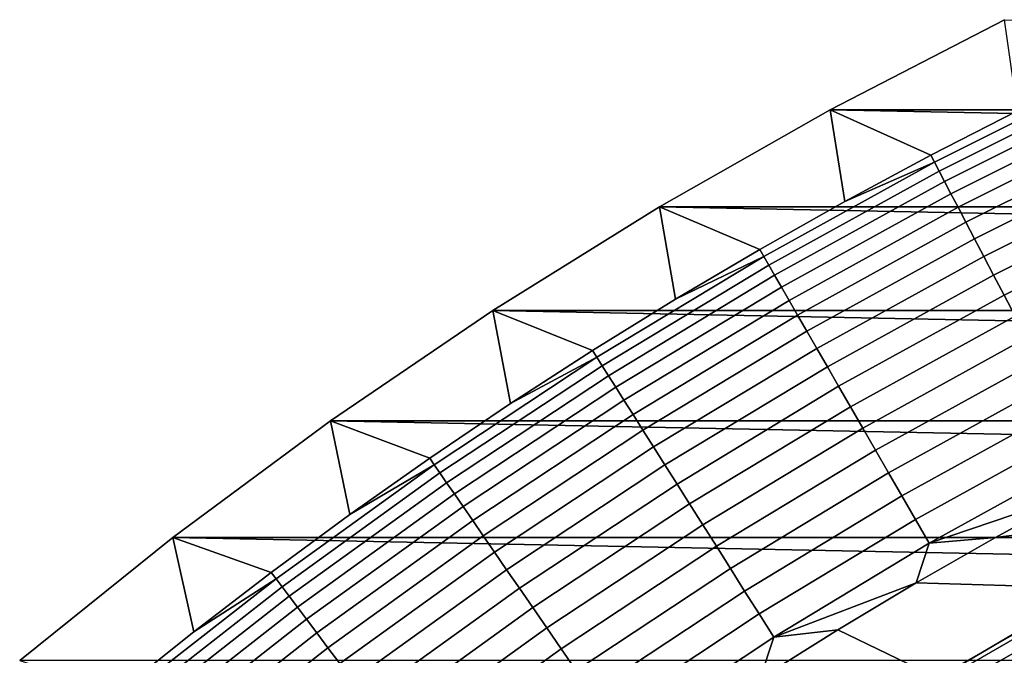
# Model space of a CAD drawing. Header units: metres. Extents: x -32 to 117, y -314 to 32.
# Tile 105 of 256: x -20.84 to -14.35, y 24.98 to 29.16. Entities that reach past the tile are written whole.
import ezdxf

# ---------------------------------------------------------------- set-up
doc = ezdxf.new("R2010")
doc.units = ezdxf.units.M
doc.layers.add('solid_24_501_064_XXX', color=7, linetype='CONTINUOUS')

msp = doc.modelspace()

# ---------------------------------------------------------------- linework, layer by layer
at = {"layer": 'solid_24_501_064_XXX'}
for points in [[(-15.49826, 28.566656, -303.5), (-14.350215, 29.160267, -303.5), (15.49826, 28.566656, -303.5)], [(-14.836147, 28.26792, -301.352966), (-14.263906, 28.560944, -301.352966), (-14.350215, 29.160267, -303.5), (-15.49826, 28.566656, -303.5)], [(-14.811777, 28.221483, -301.181946), (-13.6634, 28.795006, -301.181946), (-14.263906, 28.560944, -301.352966), (-14.836147, 28.26792, -301.352966)], [(-13.6634, 28.795006, -301.181946), (-14.811777, 28.221483, -301.181946), (-14.781219, 28.163261, -301.012299), (-13.635212, 28.735601, -301.012299)], [(-13.635212, 28.735601, -301.012299), (-14.781219, 28.163261, -301.012299), (-14.745009, 28.094269, -300.8479), (-13.60181, 28.665205, -300.8479)], [(-13.60181, 28.665205, -300.8479), (-14.745009, 28.094269, -300.8479), (-14.703338, 28.01487, -300.689575), (-13.563369, 28.584194, -300.689575)], [(-16.621614, 27.927967, -303.5), (-15.49826, 28.566656, -303.5), (16.621614, 27.927967, -303.5)], [(-15.962349, 27.647602, -301.352966), (-15.402371, 27.96343, -301.352966), (-15.49826, 28.566656, -303.5), (-16.621614, 27.927967, -303.5)], [(-15.49826, 28.566656, -303.5), (15.49826, 28.566656, -303.5), (16.621614, 27.927967, -303.5)], [(-15.402371, 27.96343, -301.352966), (-14.836147, 28.26792, -301.352966), (-15.49826, 28.566656, -303.5)], [(-13.563369, 28.584194, -300.689575), (-14.703338, 28.01487, -300.689575), (-14.656425, 27.925486, -300.538208), (-13.520093, 28.492992, -300.538208)], [(-13.520093, 28.492992, -300.538208), (-14.656425, 27.925486, -300.538208), (-14.604522, 27.82659, -300.394562), (-13.472213, 28.392088, -300.394562)], [(-13.472213, 28.392088, -300.394562), (-14.604522, 27.82659, -300.394562), (-14.547899, 27.718706, -300.25943), (-13.419982, 28.282011, -300.25943)], [(-13.419982, 28.282011, -300.25943), (-14.547899, 27.718706, -300.25943), (-14.48686, 27.602407, -300.133514), (-13.363675, 28.163349, -300.133514)], [(-15.936129, 27.602184, -301.181946), (-14.811777, 28.221483, -301.181946), (-15.402371, 27.96343, -301.352966), (-15.962349, 27.647602, -301.352966)], [(-14.811777, 28.221483, -301.181946), (-15.936129, 27.602184, -301.181946), (-15.903253, 27.54524, -301.012299), (-14.781219, 28.163261, -301.012299)], [(-14.811777, 28.221483, -301.181946), (-14.836147, 28.26792, -301.352966), (-15.402371, 27.96343, -301.352966)], [(-14.781219, 28.163261, -301.012299), (-15.903253, 27.54524, -301.012299), (-15.864293, 27.477762, -300.8479), (-14.745009, 28.094269, -300.8479)], [(-13.363675, 28.163349, -300.133514), (-14.48686, 27.602407, -300.133514), (-14.421728, 27.478306, -300.017517), (-13.303592, 28.036726, -300.017517)], [(-14.745009, 28.094269, -300.8479), (-15.864293, 27.477762, -300.8479), (-15.819459, 27.400106, -300.689575), (-14.703338, 28.01487, -300.689575)], [(-14.703338, 28.01487, -300.689575), (-15.819459, 27.400106, -300.689575), (-15.768986, 27.312683, -300.538208), (-14.656425, 27.925486, -300.538208)], [(-13.303592, 28.036726, -300.017517), (-14.421728, 27.478306, -300.017517), (-14.352845, 27.347063, -299.911987), (-13.24005, 27.902815, -299.911987)], [(-17.7187, 27.245132, -303.5), (-16.621614, 27.927967, -303.5), (17.7187, 27.245132, -303.5)], [(-17.06266, 26.982441, -301.352966), (-16.515854, 27.32056, -301.352966), (-16.621614, 27.927967, -303.5), (-17.7187, 27.245132, -303.5)], [(-16.621614, 27.927967, -303.5), (16.621614, 27.927967, -303.5), (17.7187, 27.245132, -303.5)], [(-16.515854, 27.32056, -301.352966), (-15.962349, 27.647602, -301.352966), (-16.621614, 27.927967, -303.5)], [(-14.656425, 27.925486, -300.538208), (-15.768986, 27.312683, -300.538208), (-15.71314, 27.215958, -300.394562), (-14.604522, 27.82659, -300.394562)], [(-13.24005, 27.902815, -299.911987), (-14.352845, 27.347063, -299.911987), (-14.28058, 27.209372, -299.817505), (-13.173387, 27.762325, -299.817505)], [(-14.604522, 27.82659, -300.394562), (-15.71314, 27.215958, -300.394562), (-15.652221, 27.110443, -300.25943), (-14.547899, 27.718706, -300.25943)], [(-14.547899, 27.718706, -300.25943), (-15.652221, 27.110443, -300.25943), (-15.586549, 26.996695, -300.133514), (-14.48686, 27.602407, -300.133514)], [(-15.936129, 27.602184, -301.181946), (-15.962349, 27.647602, -301.352966), (-16.515854, 27.32056, -301.352966)], [(-17.034634, 26.938116, -301.181946), (-15.936129, 27.602184, -301.181946), (-16.515854, 27.32056, -301.352966), (-17.06266, 26.982441, -301.352966)], [(-15.936129, 27.602184, -301.181946), (-17.034634, 26.938116, -301.181946), (-16.999491, 26.882542, -301.012299), (-15.903253, 27.54524, -301.012299)], [(-14.48686, 27.602407, -300.133514), (-15.586549, 26.996695, -300.133514), (-15.516472, 26.875317, -300.017517), (-14.421728, 27.478306, -300.017517)], [(-15.903253, 27.54524, -301.012299), (-16.999491, 26.882542, -301.012299), (-16.957846, 26.816687, -300.8479), (-15.864293, 27.477762, -300.8479)], [(-15.864293, 27.477762, -300.8479), (-16.957846, 26.816687, -300.8479), (-16.90992, 26.7409, -300.689575), (-15.819459, 27.400106, -300.689575)], [(-14.421728, 27.478306, -300.017517), (-15.516472, 26.875317, -300.017517), (-15.442361, 26.746954, -299.911987), (-14.352845, 27.347063, -299.911987)], [(-15.819459, 27.400106, -300.689575), (-16.90992, 26.7409, -300.689575), (-16.855967, 26.655581, -300.538208), (-15.768986, 27.312683, -300.538208)], [(-15.768986, 27.312683, -300.538208), (-16.855967, 26.655581, -300.538208), (-16.796274, 26.561182, -300.394562), (-15.71314, 27.215958, -300.394562)], [(-14.352845, 27.347063, -299.911987), (-15.442361, 26.746954, -299.911987), (-15.364609, 26.612284, -299.817505), (-14.28058, 27.209372, -299.817505)], [(-18.788132, 26.518974, -303.5), (-17.7187, 27.245132, -303.5), (18.788132, 26.518974, -303.5)], [(-18.135296, 26.273514, -301.352966), (-17.602547, 26.633377, -301.352966), (-17.7187, 27.245132, -303.5), (-18.788132, 26.518974, -303.5)], [(-17.7187, 27.245132, -303.5), (17.7187, 27.245132, -303.5), (18.788132, 26.518974, -303.5)], [(-17.602547, 26.633377, -301.352966), (-17.06266, 26.982441, -301.352966), (-17.7187, 27.245132, -303.5)], [(-15.71314, 27.215958, -300.394562), (-16.796274, 26.561182, -300.394562), (-16.731155, 26.458204, -300.25943), (-15.652221, 27.110443, -300.25943)], [(-14.28058, 27.209372, -299.817505), (-15.364609, 26.612284, -299.817505), (-15.283628, 26.472019, -299.734619), (-14.205312, 27.06596, -299.734619)], [(-15.652221, 27.110443, -300.25943), (-16.731155, 26.458204, -300.25943), (-16.660955, 26.347193, -300.133514), (-15.586549, 26.996695, -300.133514)], [(-14.205312, 27.06596, -299.734619), (-15.283628, 26.472019, -299.734619), (-15.199846, 26.326906, -299.663696), (-14.127441, 26.917591, -299.663696)], [(-17.034634, 26.938116, -301.181946), (-17.06266, 26.982441, -301.352966), (-17.602547, 26.633377, -301.352966)], [(-15.586549, 26.996695, -300.133514), (-16.660955, 26.347193, -300.133514), (-16.586048, 26.228735, -300.017517), (-15.516472, 26.875317, -300.017517)], [(-18.105507, 26.230354, -301.181946), (-17.034634, 26.938116, -301.181946), (-17.602547, 26.633377, -301.352966), (-18.135296, 26.273514, -301.352966)], [(-17.034634, 26.938116, -301.181946), (-18.105507, 26.230354, -301.181946), (-18.068153, 26.176241, -301.012299), (-16.999491, 26.882542, -301.012299)], [(-14.127441, 26.917591, -299.663696), (-15.199846, 26.326906, -299.663696), (-15.113708, 26.17771, -299.605194), (-14.04738, 26.765047, -299.605194)], [(-16.999491, 26.882542, -301.012299), (-18.068153, 26.176241, -301.012299), (-18.023891, 26.112116, -300.8479), (-16.957846, 26.816687, -300.8479)], [(-15.516472, 26.875317, -300.017517), (-16.586048, 26.228735, -300.017517), (-16.506828, 26.10346, -299.911987), (-15.442361, 26.746954, -299.911987)], [(-16.957846, 26.816687, -300.8479), (-18.023891, 26.112116, -300.8479), (-17.972954, 26.038319, -300.689575), (-16.90992, 26.7409, -300.689575)], [(-16.90992, 26.7409, -300.689575), (-17.972954, 26.038319, -300.689575), (-17.915609, 25.95524, -300.538208), (-16.855967, 26.655581, -300.538208)], [(-15.442361, 26.746954, -299.911987), (-16.506828, 26.10346, -299.911987), (-16.423717, 25.972031, -299.817505), (-15.364609, 26.612284, -299.817505)], [(-14.04738, 26.765047, -299.605194), (-15.113708, 26.17771, -299.605194), (-15.02567, 26.025223, -299.559326), (-13.965554, 26.60914, -299.559326)], [(-16.855967, 26.655581, -300.538208), (-17.915609, 25.95524, -300.538208), (-17.852163, 25.863323, -300.394562), (-16.796274, 26.561182, -300.394562)], [(-15.364609, 26.612284, -299.817505), (-16.423717, 25.972031, -299.817505), (-16.337152, 25.83514, -299.734619), (-15.283628, 26.472019, -299.734619)], [(-13.965554, 26.60914, -299.559326), (-15.02567, 26.025223, -299.559326), (-14.936197, 25.870253, -299.526428), (-13.882394, 26.450693, -299.526428)], [(-16.796274, 26.561182, -300.394562), (-17.852163, 25.863323, -300.394562), (-17.782949, 25.76305, -300.25943), (-16.731155, 26.458204, -300.25943)], [(-19.827477, 25.751131, -303.5), (-18.788132, 26.518974, -303.5), (19.827477, 25.751131, -303.5)], [(-19.178516, 25.521971, -301.352966), (-18.66069, 25.902994, -301.352966), (-18.788132, 26.518974, -303.5), (-19.827477, 25.751131, -303.5)], [(-18.788132, 26.518974, -303.5), (18.788132, 26.518974, -303.5), (19.827477, 25.751131, -303.5)], [(-18.66069, 25.902994, -301.352966), (-18.135296, 26.273514, -301.352966), (-18.788132, 26.518974, -303.5)], [(-16.731155, 26.458204, -300.25943), (-17.782949, 25.76305, -300.25943), (-17.708338, 25.654957, -300.133514), (-16.660955, 26.347193, -300.133514)], [(-15.283628, 26.472019, -299.734619), (-16.337152, 25.83514, -299.734619), (-16.247597, 25.693518, -299.663696), (-15.199846, 26.326906, -299.663696)], [(-13.882394, 26.450693, -299.526428), (-14.936197, 25.870253, -299.526428), (-14.845765, 25.713619, -299.506622), (-13.798343, 26.290545, -299.506622)], [(-16.660955, 26.347193, -300.133514), (-17.708338, 25.654957, -300.133514), (-17.628721, 25.539612, -300.017517), (-16.586048, 26.228735, -300.017517)], [(-15.199846, 26.326906, -299.663696), (-16.247597, 25.693518, -299.663696), (-16.155521, 25.547913, -299.605194), (-15.113708, 26.17771, -299.605194)], [(-18.105507, 26.230354, -301.181946), (-18.135296, 26.273514, -301.352966), (-18.66069, 25.902994, -301.352966)], [(-13.798343, 26.290545, -299.506622), (-14.845765, 25.713619, -299.506622), (-13.881433, 26.041103, -299.5)], [(-19.147013, 25.480045, -301.181946), (-18.105507, 26.230354, -301.181946), (-18.66069, 25.902994, -301.352966), (-19.178516, 25.521971, -301.352966)], [(-18.105507, 26.230354, -301.181946), (-19.147013, 25.480045, -301.181946), (-19.107512, 25.427481, -301.012299), (-18.068153, 26.176241, -301.012299)], [(-16.586048, 26.228735, -300.017517), (-17.628721, 25.539612, -300.017517), (-17.544521, 25.417627, -299.911987), (-16.506828, 26.10346, -299.911987)], [(-18.068153, 26.176241, -301.012299), (-19.107512, 25.427481, -301.012299), (-19.060703, 25.365189, -300.8479), (-18.023891, 26.112116, -300.8479)], [(-15.113708, 26.17771, -299.605194), (-16.155521, 25.547913, -299.605194), (-16.061415, 25.399094, -299.559326), (-15.02567, 26.025223, -299.559326)], [(-18.023891, 26.112116, -300.8479), (-19.060703, 25.365189, -300.8479), (-19.006834, 25.293503, -300.689575), (-17.972954, 26.038319, -300.689575)], [(-16.506828, 26.10346, -299.911987), (-17.544521, 25.417627, -299.911987), (-17.456184, 25.28965, -299.817505), (-16.423717, 25.972031, -299.817505)], [(-17.972954, 26.038319, -300.689575), (-19.006834, 25.293503, -300.689575), (-18.946192, 25.212803, -300.538208), (-17.915609, 25.95524, -300.538208)], [(-15.02567, 26.025223, -299.559326), (-16.061415, 25.399094, -299.559326), (-15.965775, 25.247852, -299.526428), (-14.936197, 25.870253, -299.526428)], [(-14.845765, 25.713619, -299.506622), (-14.409943, 25.752405, -299.5), (-13.881433, 26.041103, -299.5)], [(-13.881433, 26.041103, -299.5), (-14.409943, 25.752405, -299.5), (-12.69279, 25.963486, -299.5)], [(-17.915609, 25.95524, -300.538208), (-18.946192, 25.212803, -300.538208), (-18.879095, 25.123514, -300.394562), (-17.852163, 25.863323, -300.394562)], [(-16.423717, 25.972031, -299.817505), (-17.456184, 25.28965, -299.817505), (-17.36418, 25.156359, -299.734619), (-16.337152, 25.83514, -299.734619)], [(-14.409943, 25.752405, -299.5), (-14.932532, 25.452948, -299.5), (-13.754787, 25.416836, -299.5), (-12.69279, 25.963486, -299.5)], [(-17.852163, 25.863323, -300.394562), (-18.879095, 25.123514, -300.394562), (-18.805901, 25.02611, -300.25943), (-17.782949, 25.76305, -300.25943)], [(-16.337152, 25.83514, -299.734619), (-17.36418, 25.156359, -299.734619), (-17.268993, 25.018456, -299.663696), (-16.247597, 25.693518, -299.663696)], [(-14.936197, 25.870253, -299.526428), (-15.965775, 25.247852, -299.526428), (-15.869108, 25.094988, -299.506622), (-14.845765, 25.713619, -299.506622)], [(-20.835405, 24.942644, -303.5), (-19.827477, 25.751131, -303.5), (20.835405, 24.942644, -303.5)], [(-20.190628, 24.729033, -301.352966), (-19.688564, 25.130598, -301.352966), (-19.827477, 25.751131, -303.5), (-20.835405, 24.942644, -303.5)], [(-19.827477, 25.751131, -303.5), (19.827477, 25.751131, -303.5), (20.835405, 24.942644, -303.5)], [(-19.688564, 25.130598, -301.352966), (-19.178516, 25.521971, -301.352966), (-19.827477, 25.751131, -303.5)], [(-17.782949, 25.76305, -300.25943), (-18.805901, 25.02611, -300.25943), (-18.726997, 24.921106, -300.133514), (-17.708338, 25.654957, -300.133514)], [(-14.845765, 25.713619, -299.506622), (-14.932532, 25.452948, -299.5), (-14.409943, 25.752405, -299.5)], [(-16.247597, 25.693518, -299.663696), (-17.268993, 25.018456, -299.663696), (-17.171129, 24.876677, -299.605194), (-16.155521, 25.547913, -299.605194)], [(-14.845765, 25.713619, -299.506622), (-15.869108, 25.094988, -299.506622), (-14.932532, 25.452948, -299.5)], [(-17.708338, 25.654957, -300.133514), (-18.726997, 24.921106, -300.133514), (-18.642801, 24.809061, -300.017517), (-17.628721, 25.539612, -300.017517)], [(-16.155521, 25.547913, -299.605194), (-17.171129, 24.876677, -299.605194), (-17.071106, 24.731768, -299.559326), (-16.061415, 25.399094, -299.559326)], [(-19.147013, 25.480045, -301.181946), (-19.178516, 25.521971, -301.352966), (-19.688564, 25.130598, -301.352966)], [(-17.628721, 25.539612, -300.017517), (-18.642801, 24.809061, -300.017517), (-18.553757, 24.690567, -299.911987), (-17.544521, 25.417627, -299.911987)], [(-20.157463, 24.68841, -301.181946), (-19.147013, 25.480045, -301.181946), (-19.688564, 25.130598, -301.352966), (-20.190628, 24.729033, -301.352966)], [(-19.147013, 25.480045, -301.181946), (-20.157463, 24.68841, -301.181946), (-20.115877, 24.637476, -301.012299), (-19.107512, 25.427481, -301.012299)], [(-19.107512, 25.427481, -301.012299), (-20.115877, 24.637476, -301.012299), (-20.066599, 24.577122, -300.8479), (-19.060703, 25.365189, -300.8479)], [(-17.544521, 25.417627, -299.911987), (-18.553757, 24.690567, -299.911987), (-18.46034, 24.56625, -299.817505), (-17.456184, 25.28965, -299.817505)], [(-15.869108, 25.094988, -299.506622), (-15.448624, 25.143057, -299.5), (-14.932532, 25.452948, -299.5)], [(-14.932532, 25.452948, -299.5), (-15.448624, 25.143057, -299.5), (-14.793545, 24.826618, -299.5), (-13.754787, 25.416836, -299.5)], [(-13.754787, 25.416836, -299.5), (-14.793545, 24.826618, -299.5), (-15.162222, 24.603191, 20), (-14.147585, 25.200314, 20)], [(-19.060703, 25.365189, -300.8479), (-20.066599, 24.577122, -300.8479), (-20.009888, 24.507662, -300.689575), (-19.006834, 25.293503, -300.689575)], [(-16.061415, 25.399094, -299.559326), (-17.071106, 24.731768, -299.559326), (-16.969454, 24.584499, -299.526428), (-15.965775, 25.247852, -299.526428)], [(-19.006834, 25.293503, -300.689575), (-20.009888, 24.507662, -300.689575), (-19.946043, 24.429468, -300.538208), (-18.946192, 25.212803, -300.538208)], [(-17.456184, 25.28965, -299.817505), (-18.46034, 24.56625, -299.817505), (-18.363043, 24.436771, -299.734619), (-17.36418, 25.156359, -299.734619)], [(-15.162222, 24.603191, 20), (-14.953956, 24.699514, 27.139278), (-13.927586, 25.292471, 27.139278), (-14.147585, 25.200314, 20)], [(-13.71959, 25.314386, 34.372093), (-14.753402, 24.726149, 34.372093), (-15.113803, 24.349226, 41.604107), (-14.112754, 24.942776, 41.604107)], [(-14.953956, 24.699514, 27.139278), (-14.753402, 24.726149, 34.372093), (-13.71959, 25.314386, 34.372093), (-13.927586, 25.292471, 27.139278)], [(-15.965775, 25.247852, -299.526428), (-16.969454, 24.584499, -299.526428), (-16.866713, 24.43565, -299.506622), (-15.869108, 25.094988, -299.506622)], [(-18.946192, 25.212803, -300.538208), (-19.946043, 24.429468, -300.538208), (-19.875406, 24.342955, -300.394562), (-18.879095, 25.123514, -300.394562)], [(-18.879095, 25.123514, -300.394562), (-19.875406, 24.342955, -300.394562), (-19.798349, 24.248577, -300.25943), (-18.805901, 25.02611, -300.25943)], [(-17.36418, 25.156359, -299.734619), (-18.363043, 24.436771, -299.734619), (-18.262381, 24.302814, -299.663696), (-17.268993, 25.018456, -299.663696)], [(-15.869108, 25.094988, -299.506622), (-16.866713, 24.43565, -299.506622), (-15.958491, 24.822557, -299.5)], [(-15.448624, 25.143057, -299.5), (-15.958491, 24.822557, -299.5), (-14.793545, 24.826618, -299.5)], [(-15.869108, 25.094988, -299.506622), (-15.958491, 24.822557, -299.5), (-15.448624, 25.143057, -299.5)], [(-18.805901, 25.02611, -300.25943), (-19.798349, 24.248577, -300.25943), (-19.715281, 24.146835, -300.133514), (-18.726997, 24.921106, -300.133514)], [(-17.268993, 25.018456, -299.663696), (-18.262381, 24.302814, -299.663696), (-18.158886, 24.165089, -299.605194), (-17.171129, 24.876677, -299.605194)]]:
    msp.add_3dface(points, dxfattribs=at)

doc.saveas('drawing.dxf')
